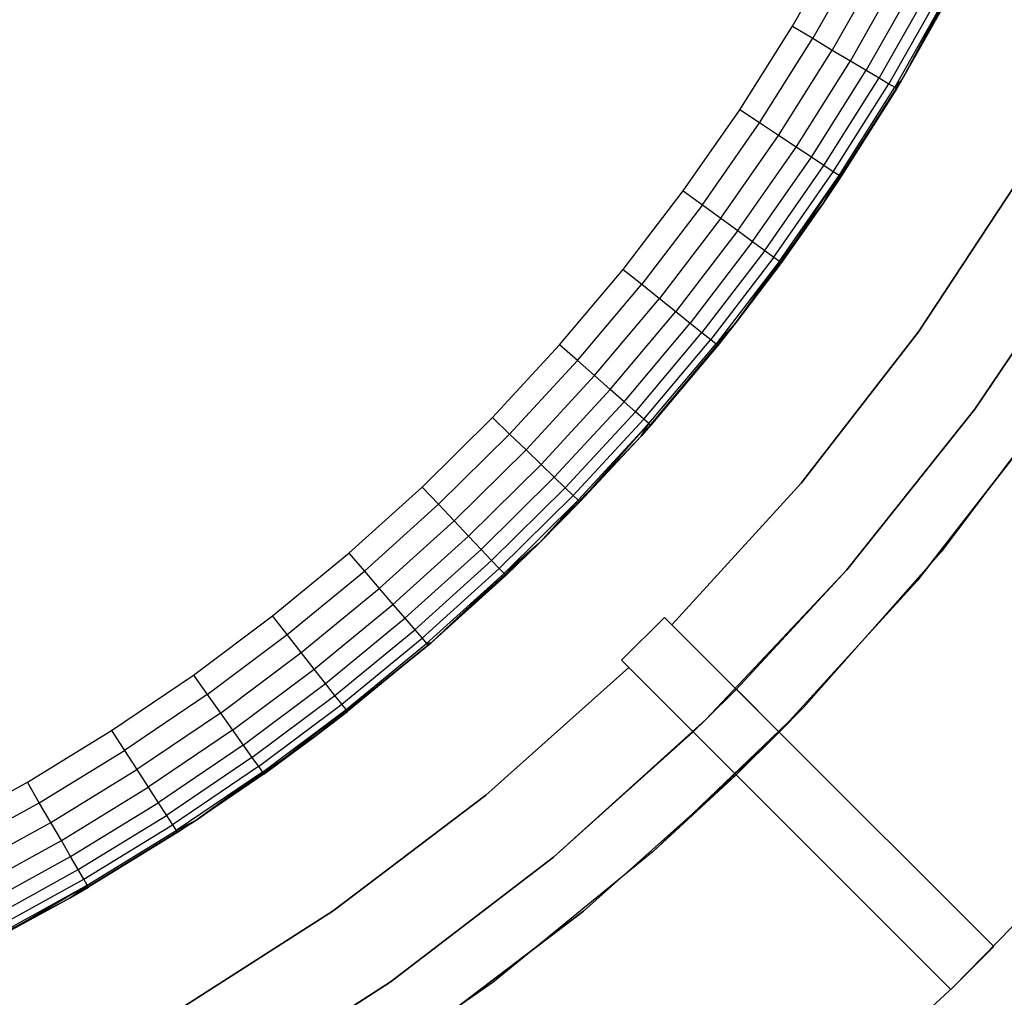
# Model space of a CAD drawing. Extents: x -47 to 47, y -122 to 0.
# Tile 8 of 28: x 18 to 34, y -109 to -93. Entities that reach past the tile are written whole.
import ezdxf

# ---------------------------------------------------------------- set-up
doc = ezdxf.new("R2010")
doc.units = 0
doc.header["$LTSCALE"] = 25.4
doc.layers.get('0').update_dxf_attribs({"linetype": 'CONTINUOUS'})

# ---------------------------------------------------------------- blocks, each defined once
blk = doc.blocks.new('NL2500034645_STL')
at = {"color": 0}
for p, q in [((30.469, -93.218, 154), (31.272, -91.802, 154)), ((30.469, -93.218, 154), (31.272, -91.802, 154)), ((31.616, -91.987, 153.962), (30.804, -93.418, 153.962)), ((31.616, -91.987, 153.962), (30.804, -93.418, 153.962)), ((32.272, -94.1, 52), (33.44, -91.971, 52)), ((32.272, -94.1, 52), (33.44, -91.971, 52)), ((31.946, -92.164, 153.848), (31.126, -93.611, 153.848)), ((31.946, -92.164, 153.848), (31.126, -93.611, 153.848)), ((32.251, -92.328, 153.663), (31.423, -93.788, 153.663)), ((32.251, -92.328, 153.663), (31.423, -93.788, 153.663)), ((32.518, -92.471, 153.414), (31.683, -93.944, 153.414)), ((32.518, -92.471, 153.414), (31.683, -93.944, 153.414)), ((32.737, -92.589, 153.111), (31.896, -94.071, 153.111)), ((32.737, -92.589, 153.111), (31.896, -94.071, 153.111)), ((32.9, -92.676, 152.765), (32.055, -94.166, 152.765)), ((32.9, -92.676, 152.765), (32.055, -94.166, 152.765)), ((33, -92.73, 152.39), (32.153, -94.225, 152.39)), ((33, -92.73, 152.39), (32.153, -94.225, 152.39)), ((33, -92.73, 152.39), (32.272, -94.1, 152)), ((33, -92.73, 152.39), (32.272, -94.1, 152)), ((32.272, -94.1, 52), (33.034, -92.748, 152)), ((33.034, -92.748, 152), (32.272, -94.1, 152)), ((32.272, -94.1, 52), (33.034, -92.748, 152)), ((33.034, -92.748, 152), (32.272, -94.1, 152)), ((29.602, -94.596, 154), (30.469, -93.218, 154)), ((29.602, -94.596, 154), (30.469, -93.218, 154)), ((30.469, -93.218, 154), (30.804, -93.418, 153.962)), ((30.469, -93.218, 154), (30.804, -93.418, 153.962)), ((29.927, -94.811, 153.962), (30.804, -93.418, 153.962)), ((29.927, -94.811, 153.962), (30.804, -93.418, 153.962)), ((30.804, -93.418, 153.962), (31.126, -93.611, 153.848)), ((30.804, -93.418, 153.962), (31.126, -93.611, 153.848)), ((30.24, -95.018, 153.848), (31.126, -93.611, 153.848)), ((30.24, -95.018, 153.848), (31.126, -93.611, 153.848)), ((31.126, -93.611, 153.848), (31.423, -93.788, 153.663)), ((31.126, -93.611, 153.848), (31.423, -93.788, 153.663)), ((30.528, -95.209, 153.663), (31.423, -93.788, 153.663)), ((30.528, -95.209, 153.663), (31.423, -93.788, 153.663)), ((31.423, -93.788, 153.663), (31.683, -93.944, 153.414)), ((31.423, -93.788, 153.663), (31.683, -93.944, 153.414)), ((30.781, -95.376, 153.414), (31.683, -93.944, 153.414)), ((30.781, -95.376, 153.414), (31.683, -93.944, 153.414)), ((31.683, -93.944, 153.414), (31.896, -94.071, 153.111)), ((31.683, -93.944, 153.414), (31.896, -94.071, 153.111)), ((30.968, -96.148, 52), (32.272, -94.1, 152)), ((30.968, -96.148, 52), (32.272, -94.1, 152)), ((30.968, -96.148, 52), (32.272, -94.1, 52)), ((30.968, -96.148, 52), (32.272, -94.1, 52)), ((30.988, -95.514, 153.111), (31.896, -94.071, 153.111)), ((30.988, -95.514, 153.111), (31.896, -94.071, 153.111)), ((31.142, -95.616, 152.765), (32.055, -94.166, 152.765)), ((31.142, -95.616, 152.765), (32.055, -94.166, 152.765)), ((31.237, -95.678, 152.39), (32.153, -94.225, 152.39)), ((31.237, -95.678, 152.39), (32.153, -94.225, 152.39)), ((31.896, -94.071, 153.111), (32.055, -94.166, 152.765)), ((31.896, -94.071, 153.111), (32.055, -94.166, 152.765)), ((32.055, -94.166, 152.765), (32.153, -94.225, 152.39)), ((32.055, -94.166, 152.765), (32.153, -94.225, 152.39)), ((32.272, -94.1, 152), (32.153, -94.225, 152.39)), ((32.272, -94.1, 152), (32.153, -94.225, 152.39)), ((32.153, -94.225, 152.39), (32.186, -94.244, 152)), ((32.153, -94.225, 152.39), (32.186, -94.244, 152)), ((32.272, -94.1, 152), (32.186, -94.244, 152)), ((32.272, -94.1, 152), (32.186, -94.244, 152)), ((32.272, -94.1, 52), (32.272, -94.1, 152)), ((32.272, -94.1, 52), (32.272, -94.1, 152)), ((30.968, -96.148, 52), (32.186, -94.244, 152)), ((30.968, -96.148, 52), (32.186, -94.244, 152)), ((32.186, -94.244, 152), (31.269, -95.7, 152)), ((32.186, -94.244, 152), (31.269, -95.7, 152)), ((28.672, -95.932, 154), (29.602, -94.596, 154)), ((28.672, -95.932, 154), (29.602, -94.596, 154)), ((29.927, -94.811, 153.962), (29.602, -94.596, 154)), ((29.927, -94.811, 153.962), (29.602, -94.596, 154)), ((28.987, -96.162, 153.962), (29.927, -94.811, 153.962)), ((28.987, -96.162, 153.962), (29.927, -94.811, 153.962)), ((30.24, -95.018, 153.848), (29.927, -94.811, 153.962)), ((30.24, -95.018, 153.848), (29.927, -94.811, 153.962)), ((29.29, -96.383, 153.848), (30.24, -95.018, 153.848)), ((29.29, -96.383, 153.848), (30.24, -95.018, 153.848)), ((30.528, -95.209, 153.663), (30.24, -95.018, 153.848)), ((30.528, -95.209, 153.663), (30.24, -95.018, 153.848)), ((29.57, -96.587, 153.663), (30.528, -95.209, 153.663)), ((29.57, -96.587, 153.663), (30.528, -95.209, 153.663)), ((30.781, -95.376, 153.414), (30.528, -95.209, 153.663)), ((30.781, -95.376, 153.414), (30.528, -95.209, 153.663)), ((29.814, -96.766, 153.414), (30.781, -95.376, 153.414)), ((29.814, -96.766, 153.414), (30.781, -95.376, 153.414)), ((30.015, -96.913, 153.111), (30.988, -95.514, 153.111)), ((30.015, -96.913, 153.111), (30.988, -95.514, 153.111)), ((30.988, -95.514, 153.111), (30.781, -95.376, 153.414)), ((30.988, -95.514, 153.111), (30.781, -95.376, 153.414)), ((31.142, -95.616, 152.765), (30.988, -95.514, 153.111)), ((31.142, -95.616, 152.765), (30.988, -95.514, 153.111)), ((30.165, -97.022, 152.765), (31.142, -95.616, 152.765)), ((30.165, -97.022, 152.765), (31.142, -95.616, 152.765)), ((30.256, -97.089, 152.39), (31.237, -95.678, 152.39)), ((30.256, -97.089, 152.39), (31.237, -95.678, 152.39)), ((30.288, -97.111, 152), (31.237, -95.678, 152.39)), ((30.288, -97.111, 152), (31.237, -95.678, 152.39)), ((30.968, -96.148, 152), (31.237, -95.678, 152.39)), ((30.968, -96.148, 152), (31.237, -95.678, 152.39)), ((31.237, -95.678, 152.39), (31.142, -95.616, 152.765)), ((31.237, -95.678, 152.39), (31.142, -95.616, 152.765)), ((31.237, -95.678, 152.39), (31.269, -95.7, 152)), ((31.237, -95.678, 152.39), (31.269, -95.7, 152)), ((34.278, -95.616, 65), (32.546, -98.254, 65)), ((32.546, -98.254, 55), (34.278, -95.616, 55)), ((34.278, -95.616, 65), (32.546, -98.254, 65)), ((32.546, -98.254, 55), (34.278, -95.616, 55)), ((32.546, -98.254, -50), (34.278, -95.616, -50)), ((32.546, -98.254, 54), (34.278, -95.616, 54)), ((32.546, -98.254, -50), (34.278, -95.616, -50)), ((32.546, -98.254, 54), (34.278, -95.616, 54)), ((31.269, -95.7, 152), (30.968, -96.148, 52)), ((31.269, -95.7, 152), (30.968, -96.148, 52)), ((31.269, -95.7, 152), (30.968, -96.148, 152)), ((31.269, -95.7, 152), (30.968, -96.148, 152)), ((27.682, -97.225, 154), (28.672, -95.932, 154)), ((27.682, -97.225, 154), (28.672, -95.932, 154)), ((28.672, -95.932, 154), (28.987, -96.162, 153.962)), ((28.672, -95.932, 154), (28.987, -96.162, 153.962)), ((28.987, -96.162, 153.962), (27.987, -97.469, 153.962)), ((28.987, -96.162, 153.962), (27.987, -97.469, 153.962)), ((28.987, -96.162, 153.962), (29.29, -96.383, 153.848)), ((28.987, -96.162, 153.962), (29.29, -96.383, 153.848)), ((29.534, -98.109, 52), (30.968, -96.148, 52)), ((29.534, -98.109, 52), (30.968, -96.148, 52)), ((30.968, -96.148, 52), (30.288, -97.111, 152)), ((30.968, -96.148, 152), (30.288, -97.111, 152)), ((30.968, -96.148, 52), (30.288, -97.111, 152)), ((30.968, -96.148, 152), (30.288, -97.111, 152)), ((30.968, -96.148, 152), (30.968, -96.148, 52)), ((30.968, -96.148, 152), (30.968, -96.148, 52)), ((29.29, -96.383, 153.848), (28.279, -97.704, 153.848)), ((29.29, -96.383, 153.848), (28.279, -97.704, 153.848)), ((29.29, -96.383, 153.848), (29.57, -96.587, 153.663)), ((29.29, -96.383, 153.848), (29.57, -96.587, 153.663)), ((29.57, -96.587, 153.663), (28.549, -97.92, 153.663)), ((29.57, -96.587, 153.663), (28.549, -97.92, 153.663)), ((29.57, -96.587, 153.663), (29.814, -96.766, 153.414)), ((29.57, -96.587, 153.663), (29.814, -96.766, 153.414)), ((29.814, -96.766, 153.414), (28.785, -98.11, 153.414)), ((29.814, -96.766, 153.414), (28.785, -98.11, 153.414)), ((29.814, -96.766, 153.414), (30.015, -96.913, 153.111)), ((29.814, -96.766, 153.414), (30.015, -96.913, 153.111)), ((33.474, -99.53, 145), (35.362, -96.72, 145)), ((35.362, -96.72, 155), (33.474, -99.53, 155)), ((35.362, -96.72, 155), (33.474, -99.53, 155)), ((33.474, -99.53, 145), (35.362, -96.72, 145)), ((30.015, -96.913, 153.111), (28.979, -98.266, 153.111)), ((30.015, -96.913, 153.111), (28.979, -98.266, 153.111)), ((30.015, -96.913, 153.111), (30.165, -97.022, 152.765)), ((30.015, -96.913, 153.111), (30.165, -97.022, 152.765)), ((30.165, -97.022, 152.765), (29.123, -98.381, 152.765)), ((30.165, -97.022, 152.765), (29.123, -98.381, 152.765)), ((30.256, -97.089, 152.39), (29.212, -98.453, 152.39)), ((30.256, -97.089, 152.39), (29.212, -98.453, 152.39)), ((30.256, -97.089, 152.39), (29.534, -98.109, 152)), ((30.256, -97.089, 152.39), (29.534, -98.109, 152)), ((30.288, -97.111, 152), (29.534, -98.109, 52)), ((30.288, -97.111, 152), (29.534, -98.109, 52)), ((30.288, -97.111, 152), (29.534, -98.109, 152)), ((30.288, -97.111, 152), (29.534, -98.109, 152)), ((30.165, -97.022, 152.765), (30.256, -97.089, 152.39)), ((30.165, -97.022, 152.765), (30.256, -97.089, 152.39)), ((30.288, -97.111, 152), (30.256, -97.089, 152.39)), ((30.288, -97.111, 152), (30.256, -97.089, 152.39)), ((26.634, -98.47, 154), (27.682, -97.225, 154)), ((26.634, -98.47, 154), (27.682, -97.225, 154)), ((27.682, -97.225, 154), (27.987, -97.469, 153.962)), ((27.682, -97.225, 154), (27.987, -97.469, 153.962)), ((26.927, -98.728, 153.962), (27.987, -97.469, 153.962)), ((26.927, -98.728, 153.962), (27.987, -97.469, 153.962)), ((27.987, -97.469, 153.962), (28.279, -97.704, 153.848)), ((27.987, -97.469, 153.962), (28.279, -97.704, 153.848)), ((27.209, -98.976, 153.848), (28.279, -97.704, 153.848)), ((27.209, -98.976, 153.848), (28.279, -97.704, 153.848)), ((28.279, -97.704, 153.848), (28.549, -97.92, 153.663)), ((28.279, -97.704, 153.848), (28.549, -97.92, 153.663)), ((27.468, -99.205, 153.663), (28.549, -97.92, 153.663)), ((27.468, -99.205, 153.663), (28.549, -97.92, 153.663)), ((28.549, -97.92, 153.663), (28.785, -98.11, 153.414)), ((28.549, -97.92, 153.663), (28.785, -98.11, 153.414)), ((27.695, -99.405, 153.414), (28.785, -98.11, 153.414)), ((27.695, -99.405, 153.414), (28.785, -98.11, 153.414)), ((29.534, -98.109, 152), (27.976, -99.972, 52)), ((27.976, -99.972, 52), (29.534, -98.109, 52)), ((29.534, -98.109, 152), (27.976, -99.972, 52)), ((27.976, -99.972, 52), (29.534, -98.109, 52)), ((28.785, -98.11, 153.414), (28.979, -98.266, 153.111)), ((28.785, -98.11, 153.414), (28.979, -98.266, 153.111)), ((29.534, -98.109, 152), (29.212, -98.453, 152.39)), ((29.534, -98.109, 152), (29.212, -98.453, 152.39)), ((29.534, -98.109, 152), (29.242, -98.477, 152)), ((29.534, -98.109, 152), (29.242, -98.477, 152)), ((29.534, -98.109, 152), (29.534, -98.109, 52)), ((29.534, -98.109, 152), (29.534, -98.109, 52)), ((27.882, -99.57, 153.111), (28.979, -98.266, 153.111)), ((27.882, -99.57, 153.111), (28.979, -98.266, 153.111)), ((28.979, -98.266, 153.111), (29.123, -98.381, 152.765)), ((28.979, -98.266, 153.111), (29.123, -98.381, 152.765)), ((32.546, -98.254, 65), (30.611, -100.748, 65)), ((30.611, -100.748, 55), (32.546, -98.254, 55)), ((32.546, -98.254, 65), (30.611, -100.748, 65)), ((30.611, -100.748, 55), (32.546, -98.254, 55)), ((30.611, -100.748, -50), (32.546, -98.254, -50)), ((30.611, -100.748, 54), (32.546, -98.254, 54)), ((30.611, -100.748, -50), (32.546, -98.254, -50)), ((30.611, -100.748, 54), (32.546, -98.254, 54)), ((32.546, -98.254, 65), (32.546, -98.254, 55)), ((32.546, -98.254, 65), (32.546, -98.254, 55)), ((32.546, -98.254, 54), (32.546, -98.254, -50)), ((32.546, -98.254, 54), (32.546, -98.254, -50)), ((28.021, -99.692, 152.765), (29.123, -98.381, 152.765)), ((28.021, -99.692, 152.765), (29.123, -98.381, 152.765)), ((29.123, -98.381, 152.765), (29.212, -98.453, 152.39)), ((29.123, -98.381, 152.765), (29.212, -98.453, 152.39)), ((25.53, -99.667, 154), (26.634, -98.47, 154)), ((25.53, -99.667, 154), (26.634, -98.47, 154)), ((26.927, -98.728, 153.962), (26.634, -98.47, 154)), ((26.927, -98.728, 153.962), (26.634, -98.47, 154)), ((29.242, -98.477, 152), (27.976, -99.972, 52)), ((29.242, -98.477, 152), (27.976, -99.972, 52)), ((28.106, -99.767, 152.39), (29.212, -98.453, 152.39)), ((28.106, -99.767, 152.39), (29.212, -98.453, 152.39)), ((29.242, -98.477, 152), (28.135, -99.793, 152)), ((29.242, -98.477, 152), (28.135, -99.793, 152)), ((29.212, -98.453, 152.39), (29.242, -98.477, 152)), ((29.212, -98.453, 152.39), (29.242, -98.477, 152)), ((25.811, -99.938, 153.962), (26.927, -98.728, 153.962)), ((25.811, -99.938, 153.962), (26.927, -98.728, 153.962)), ((27.209, -98.976, 153.848), (26.927, -98.728, 153.962)), ((27.209, -98.976, 153.848), (26.927, -98.728, 153.962)), ((26.081, -100.199, 153.848), (27.209, -98.976, 153.848)), ((26.081, -100.199, 153.848), (27.209, -98.976, 153.848)), ((27.468, -99.205, 153.663), (27.209, -98.976, 153.848)), ((27.468, -99.205, 153.663), (27.209, -98.976, 153.848)), ((26.329, -100.439, 153.663), (27.468, -99.205, 153.663)), ((26.329, -100.439, 153.663), (27.468, -99.205, 153.663)), ((27.695, -99.405, 153.414), (27.468, -99.205, 153.663)), ((27.695, -99.405, 153.414), (27.468, -99.205, 153.663)), ((34.977, -99.143, -55), (32.921, -101.879, -55)), ((34.977, -99.143, -55), (32.921, -101.879, -55)), ((34.977, -99.143, 54), (32.921, -101.879, 54)), ((34.977, -99.143, 54), (32.921, -101.879, 54)), ((26.547, -100.65, 153.414), (27.695, -99.405, 153.414)), ((26.547, -100.65, 153.414), (27.695, -99.405, 153.414)), ((27.882, -99.57, 153.111), (27.695, -99.405, 153.414)), ((27.882, -99.57, 153.111), (27.695, -99.405, 153.414)), ((26.726, -100.822, 153.111), (27.882, -99.57, 153.111)), ((26.726, -100.822, 153.111), (27.882, -99.57, 153.111)), ((28.021, -99.692, 152.765), (27.882, -99.57, 153.111)), ((28.021, -99.692, 152.765), (27.882, -99.57, 153.111)), ((31.364, -102.177, 145), (33.474, -99.53, 145)), ((33.474, -99.53, 155), (31.364, -102.177, 155)), ((33.474, -99.53, 155), (31.364, -102.177, 155)), ((31.364, -102.177, 145), (33.474, -99.53, 145)), ((33.474, -99.53, 155), (33.474, -99.53, 145)), ((33.474, -99.53, 155), (33.474, -99.53, 145)), ((24.373, -100.811, 154), (25.53, -99.667, 154)), ((24.373, -100.811, 154), (25.53, -99.667, 154)), ((25.53, -99.667, 154), (25.811, -99.938, 153.962)), ((25.53, -99.667, 154), (25.811, -99.938, 153.962)), ((26.859, -100.951, 152.765), (28.021, -99.692, 152.765)), ((26.859, -100.951, 152.765), (28.021, -99.692, 152.765)), ((28.106, -99.767, 152.39), (28.021, -99.692, 152.765)), ((28.106, -99.767, 152.39), (28.021, -99.692, 152.765)), ((32.526, -102.355, 145), (34.594, -99.688, 145)), ((34.594, -99.688, 155), (32.526, -102.355, 155)), ((32.526, -102.355, 145), (34.594, -99.688, 145)), ((32.526, -102.355, 65), (34.594, -99.688, 65)), ((34.594, -99.688, 155), (32.526, -102.355, 155)), ((32.526, -102.355, 55), (34.594, -99.688, 55)), ((32.526, -102.355, 65), (34.594, -99.688, 65)), ((32.526, -102.355, 55), (34.594, -99.688, 55)), ((26.941, -101.03, 152.39), (28.106, -99.767, 152.39)), ((26.941, -101.03, 152.39), (28.106, -99.767, 152.39)), ((26.969, -101.057, 152), (28.106, -99.767, 152.39)), ((26.969, -101.057, 152), (28.106, -99.767, 152.39)), ((27.976, -99.972, 152), (28.106, -99.767, 152.39)), ((27.976, -99.972, 152), (28.106, -99.767, 152.39)), ((28.135, -99.793, 152), (27.976, -99.972, 152)), ((27.976, -99.972, 52), (28.135, -99.793, 152)), ((27.976, -99.972, 52), (28.135, -99.793, 152)), ((28.135, -99.793, 152), (27.976, -99.972, 152)), ((28.106, -99.767, 152.39), (28.135, -99.793, 152)), ((28.106, -99.767, 152.39), (28.135, -99.793, 152)), ((25.811, -99.938, 153.962), (24.64, -101.095, 153.962)), ((25.811, -99.938, 153.962), (24.64, -101.095, 153.962)), ((25.811, -99.938, 153.962), (26.081, -100.199, 153.848)), ((25.811, -99.938, 153.962), (26.081, -100.199, 153.848)), ((26.301, -101.73, 52), (27.976, -99.972, 52)), ((26.301, -101.73, 52), (27.976, -99.972, 52)), ((27.976, -99.972, 152), (26.969, -101.057, 152)), ((26.969, -101.057, 152), (27.976, -99.972, 52)), ((26.969, -101.057, 152), (27.976, -99.972, 52)), ((27.976, -99.972, 152), (26.969, -101.057, 152)), ((27.976, -99.972, 152), (27.976, -99.972, 52)), ((27.976, -99.972, 152), (27.976, -99.972, 52)), ((26.081, -100.199, 153.848), (24.898, -101.368, 153.848)), ((26.081, -100.199, 153.848), (24.898, -101.368, 153.848)), ((26.081, -100.199, 153.848), (26.329, -100.439, 153.663)), ((26.081, -100.199, 153.848), (26.329, -100.439, 153.663)), ((26.329, -100.439, 153.663), (25.135, -101.619, 153.663)), ((26.329, -100.439, 153.663), (25.135, -101.619, 153.663)), ((26.329, -100.439, 153.663), (26.547, -100.65, 153.414)), ((26.329, -100.439, 153.663), (26.547, -100.65, 153.414)), ((26.547, -100.65, 153.414), (25.343, -101.84, 153.414)), ((26.547, -100.65, 153.414), (25.343, -101.84, 153.414)), ((26.547, -100.65, 153.414), (26.726, -100.822, 153.111)), ((26.547, -100.65, 153.414), (26.726, -100.822, 153.111)), ((23.164, -101.902, 154), (24.373, -100.811, 154)), ((23.164, -101.902, 154), (24.373, -100.811, 154)), ((24.373, -100.811, 154), (24.64, -101.095, 153.962)), ((24.373, -100.811, 154), (24.64, -101.095, 153.962)), ((26.726, -100.822, 153.111), (25.514, -102.021, 153.111)), ((26.726, -100.822, 153.111), (25.514, -102.021, 153.111)), ((26.726, -100.822, 153.111), (26.859, -100.951, 152.765)), ((26.726, -100.822, 153.111), (26.859, -100.951, 152.765)), ((30.611, -100.748, 65), (28.485, -103.082, 65)), ((28.485, -103.082, 55), (30.611, -100.748, 55)), ((30.611, -100.748, 65), (28.485, -103.082, 65)), ((28.485, -103.082, 55), (30.611, -100.748, 55)), ((28.485, -103.082, -50), (30.611, -100.748, -50)), ((28.485, -103.082, 54), (30.611, -100.748, 54)), ((28.485, -103.082, -50), (30.611, -100.748, -50)), ((28.485, -103.082, 54), (30.611, -100.748, 54)), ((30.611, -100.748, 65), (30.611, -100.748, 55)), ((30.611, -100.748, 65), (30.611, -100.748, 55)), ((30.611, -100.748, 54), (30.611, -100.748, -50)), ((30.611, -100.748, 54), (30.611, -100.748, -50)), ((26.859, -100.951, 152.765), (25.641, -102.155, 152.765)), ((26.859, -100.951, 152.765), (25.641, -102.155, 152.765)), ((26.941, -101.03, 152.39), (25.719, -102.238, 152.39)), ((26.941, -101.03, 152.39), (25.719, -102.238, 152.39)), ((26.941, -101.03, 152.39), (26.301, -101.73, 152)), ((26.941, -101.03, 152.39), (26.301, -101.73, 152)), ((26.859, -100.951, 152.765), (26.941, -101.03, 152.39)), ((26.859, -100.951, 152.765), (26.941, -101.03, 152.39)), ((26.969, -101.057, 152), (26.941, -101.03, 152.39)), ((26.969, -101.057, 152), (26.941, -101.03, 152.39)), ((24.64, -101.095, 153.962), (23.418, -102.197, 153.962)), ((24.64, -101.095, 153.962), (23.418, -102.197, 153.962)), ((24.64, -101.095, 153.962), (24.898, -101.368, 153.848)), ((24.64, -101.095, 153.962), (24.898, -101.368, 153.848)), ((26.969, -101.057, 152), (26.301, -101.73, 52)), ((26.969, -101.057, 152), (26.301, -101.73, 52)), ((26.969, -101.057, 152), (26.301, -101.73, 152)), ((26.969, -101.057, 152), (26.301, -101.73, 152)), ((24.898, -101.368, 153.848), (23.663, -102.482, 153.848)), ((24.898, -101.368, 153.848), (23.663, -102.482, 153.848)), ((24.898, -101.368, 153.848), (25.135, -101.619, 153.663)), ((24.898, -101.368, 153.848), (25.135, -101.619, 153.663)), ((25.135, -101.619, 153.663), (23.889, -102.744, 153.663)), ((25.135, -101.619, 153.663), (23.889, -102.744, 153.663)), ((25.135, -101.619, 153.663), (25.343, -101.84, 153.414)), ((25.135, -101.619, 153.663), (25.343, -101.84, 153.414)), ((25.343, -101.84, 153.414), (24.086, -102.973, 153.414)), ((25.343, -101.84, 153.414), (24.086, -102.973, 153.414)), ((24.516, -103.377, 52), (26.301, -101.73, 52)), ((24.516, -103.377, 52), (26.301, -101.73, 52)), ((25.343, -101.84, 153.414), (25.514, -102.021, 153.111)), ((25.343, -101.84, 153.414), (25.514, -102.021, 153.111)), ((26.301, -101.73, 152), (25.719, -102.238, 152.39)), ((26.301, -101.73, 152), (25.719, -102.238, 152.39)), ((26.301, -101.73, 52), (25.746, -102.266, 152)), ((26.301, -101.73, 152), (25.746, -102.266, 152)), ((26.301, -101.73, 52), (25.746, -102.266, 152)), ((26.301, -101.73, 152), (25.746, -102.266, 152)), ((26.301, -101.73, 152), (26.301, -101.73, 52)), ((26.301, -101.73, 152), (26.301, -101.73, 52)), ((21.906, -102.935, 154), (23.164, -101.902, 154)), ((21.906, -102.935, 154), (23.164, -101.902, 154)), ((23.164, -101.902, 154), (23.418, -102.197, 153.962)), ((23.164, -101.902, 154), (23.418, -102.197, 153.962)), ((32.921, -101.879, -55), (30.651, -104.441, -55)), ((32.921, -101.879, -55), (30.651, -104.441, -55)), ((32.921, -101.879, 54), (30.651, -104.441, 54)), ((32.921, -101.879, 54), (30.651, -104.441, 54)), ((32.921, -101.879, -55), (32.921, -101.879, 54)), ((32.921, -101.879, -55), (32.921, -101.879, 54)), ((25.514, -102.021, 153.111), (24.249, -103.162, 153.111)), ((25.514, -102.021, 153.111), (24.249, -103.162, 153.111)), ((25.641, -102.155, 152.765), (24.369, -103.302, 152.765)), ((25.641, -102.155, 152.765), (24.369, -103.302, 152.765)), ((25.514, -102.021, 153.111), (25.641, -102.155, 152.765)), ((25.514, -102.021, 153.111), (25.641, -102.155, 152.765)), ((25.641, -102.155, 152.765), (25.719, -102.238, 152.39)), ((25.641, -102.155, 152.765), (25.719, -102.238, 152.39)), ((22.147, -103.242, 153.962), (23.418, -102.197, 153.962)), ((22.147, -103.242, 153.962), (23.418, -102.197, 153.962)), ((23.418, -102.197, 153.962), (23.663, -102.482, 153.848)), ((23.418, -102.197, 153.962), (23.663, -102.482, 153.848)), ((25.719, -102.238, 152.39), (24.443, -103.388, 152.39)), ((25.719, -102.238, 152.39), (24.443, -103.388, 152.39)), ((25.719, -102.238, 152.39), (24.516, -103.377, 152)), ((25.719, -102.238, 152.39), (24.516, -103.377, 152)), ((25.746, -102.266, 152), (24.516, -103.377, 52)), ((25.746, -102.266, 152), (24.516, -103.377, 52)), ((25.746, -102.266, 152), (24.516, -103.377, 152)), ((25.746, -102.266, 152), (24.516, -103.377, 152)), ((25.746, -102.266, 152), (25.719, -102.238, 152.39)), ((25.746, -102.266, 152), (25.719, -102.238, 152.39)), ((31.364, -102.177, 155), (29.044, -104.643, 155)), ((29.044, -104.643, 155), (31.364, -102.177, 145)), ((29.044, -104.643, 155), (31.364, -102.177, 145)), ((31.364, -102.177, 155), (29.044, -104.643, 155)), ((29.546, -104.143, 145), (31.364, -102.177, 145)), ((29.546, -104.143, 145), (31.364, -102.177, 145)), ((31.364, -102.177, 155), (31.364, -102.177, 145)), ((31.364, -102.177, 155), (31.364, -102.177, 145)), ((22.378, -103.538, 153.848), (23.663, -102.482, 153.848)), ((22.378, -103.538, 153.848), (23.663, -102.482, 153.848)), ((23.663, -102.482, 153.848), (23.889, -102.744, 153.663)), ((23.663, -102.482, 153.848), (23.889, -102.744, 153.663)), ((30.253, -104.85, 145), (32.526, -102.355, 145)), ((32.526, -102.355, 155), (30.253, -104.85, 155)), ((30.253, -104.85, 145), (32.526, -102.355, 145)), ((30.253, -104.85, 65), (32.526, -102.355, 65)), ((32.526, -102.355, 155), (30.253, -104.85, 155)), ((30.253, -104.85, 55), (32.526, -102.355, 55)), ((30.253, -104.85, 65), (32.526, -102.355, 65)), ((30.253, -104.85, 55), (32.526, -102.355, 55)), ((32.526, -102.355, 145), (32.526, -102.355, 155)), ((32.526, -102.355, 145), (32.526, -102.355, 155)), ((32.526, -102.355, 55), (32.526, -102.355, 65)), ((32.526, -102.355, 55), (32.526, -102.355, 65)), ((22.591, -103.81, 153.663), (23.889, -102.744, 153.663)), ((22.591, -103.81, 153.663), (23.889, -102.744, 153.663)), ((23.889, -102.744, 153.663), (24.086, -102.973, 153.414)), ((23.889, -102.744, 153.663), (24.086, -102.973, 153.414)), ((20.602, -103.91, 154), (21.906, -102.935, 154)), ((20.602, -103.91, 154), (21.906, -102.935, 154)), ((22.147, -103.242, 153.962), (21.906, -102.935, 154)), ((22.147, -103.242, 153.962), (21.906, -102.935, 154)), ((22.779, -104.048, 153.414), (24.086, -102.973, 153.414)), ((22.779, -104.048, 153.414), (24.086, -102.973, 153.414)), ((24.086, -102.973, 153.414), (24.249, -103.162, 153.111)), ((24.086, -102.973, 153.414), (24.249, -103.162, 153.111)), ((27.655, -103.666, 65), (28.362, -102.959, 65)), ((28.362, -102.959, -50), (27.655, -103.666, -50)), ((27.655, -103.666, 65), (28.362, -102.959, 65)), ((28.362, -102.959, -50), (27.655, -103.666, -50)), ((28.485, -103.082, -50), (28.362, -102.959, -50)), ((28.362, -102.959, -50), (28.362, -102.959, 65)), ((28.362, -102.959, 65), (28.485, -103.082, 65)), ((28.362, -102.959, -50), (28.362, -102.959, 65)), ((28.362, -102.959, 65), (28.485, -103.082, 65)), ((28.485, -103.082, -50), (28.362, -102.959, -50)), ((28.485, -103.082, 54), (28.485, -103.082, -50)), ((28.485, -103.082, 65), (28.485, -103.082, 55)), ((28.485, -103.082, 55), (30.253, -104.85, 55)), ((30.253, -104.85, 54), (28.485, -103.082, 54)), ((28.485, -103.082, 55), (30.253, -104.85, 55)), ((28.485, -103.082, 65), (28.485, -103.082, 55)), ((28.485, -103.082, 54), (28.485, -103.082, -50)), ((30.253, -104.85, 54), (28.485, -103.082, 54)), ((20.829, -104.228, 153.962), (22.147, -103.242, 153.962)), ((20.829, -104.228, 153.962), (22.147, -103.242, 153.962)), ((22.378, -103.538, 153.848), (22.147, -103.242, 153.962)), ((22.378, -103.538, 153.848), (22.147, -103.242, 153.962)), ((22.932, -104.244, 153.111), (24.249, -103.162, 153.111)), ((22.932, -104.244, 153.111), (24.249, -103.162, 153.111)), ((23.046, -104.389, 152.765), (24.369, -103.302, 152.765)), ((23.046, -104.389, 152.765), (24.369, -103.302, 152.765)), ((24.249, -103.162, 153.111), (24.369, -103.302, 152.765)), ((24.249, -103.162, 153.111), (24.369, -103.302, 152.765)), ((24.369, -103.302, 152.765), (24.443, -103.388, 152.39)), ((24.369, -103.302, 152.765), (24.443, -103.388, 152.39)), ((24.516, -103.377, 152), (22.627, -104.904, 52)), ((22.627, -104.904, 52), (24.516, -103.377, 52)), ((24.516, -103.377, 152), (22.627, -104.904, 52)), ((22.627, -104.904, 52), (24.516, -103.377, 52)), ((24.469, -103.417, 152), (22.627, -104.904, 52)), ((24.469, -103.417, 152), (22.627, -104.904, 52)), ((23.116, -104.479, 152.39), (24.443, -103.388, 152.39)), ((23.116, -104.479, 152.39), (24.443, -103.388, 152.39)), ((24.469, -103.417, 152), (23.14, -104.509, 152)), ((24.469, -103.417, 152), (23.14, -104.509, 152)), ((24.516, -103.377, 152), (24.443, -103.388, 152.39)), ((24.516, -103.377, 152), (24.443, -103.388, 152.39)), ((24.443, -103.388, 152.39), (24.469, -103.417, 152)), ((24.443, -103.388, 152.39), (24.469, -103.417, 152)), ((24.516, -103.377, 152), (24.469, -103.417, 152)), ((24.516, -103.377, 152), (24.469, -103.417, 152)), ((24.516, -103.377, 152), (24.516, -103.377, 52)), ((24.516, -103.377, 152), (24.516, -103.377, 52)), ((21.046, -104.534, 153.848), (22.378, -103.538, 153.848)), ((21.046, -104.534, 153.848), (22.378, -103.538, 153.848)), ((22.591, -103.81, 153.663), (22.378, -103.538, 153.848)), ((22.591, -103.81, 153.663), (22.378, -103.538, 153.848)), ((27.774, -103.785, 65), (25.418, -105.886, 65)), ((25.418, -105.886, 55), (27.774, -103.785, 55)), ((27.774, -103.785, 65), (25.418, -105.886, 65)), ((25.418, -105.886, 55), (27.774, -103.785, 55)), ((25.418, -105.886, -50), (27.774, -103.785, -50)), ((25.418, -105.886, 54), (27.774, -103.785, 54)), ((25.418, -105.886, -50), (27.774, -103.785, -50)), ((25.418, -105.886, 54), (27.774, -103.785, 54)), ((27.774, -103.785, 65), (27.655, -103.666, 65)), ((27.655, -103.666, 65), (27.655, -103.666, -50)), ((27.655, -103.666, -50), (27.774, -103.785, -50)), ((27.655, -103.666, 65), (27.655, -103.666, -50)), ((27.774, -103.785, 65), (27.655, -103.666, 65)), ((27.655, -103.666, -50), (27.774, -103.785, -50)), ((29.542, -105.553, 55), (27.774, -103.785, 55)), ((27.774, -103.785, 55), (27.774, -103.785, 65)), ((27.774, -103.785, -50), (27.774, -103.785, 54)), ((27.774, -103.785, 54), (29.542, -105.553, 54)), ((29.542, -105.553, 55), (27.774, -103.785, 55)), ((27.774, -103.785, 55), (27.774, -103.785, 65)), ((27.774, -103.785, -50), (27.774, -103.785, 54)), ((27.774, -103.785, 54), (29.542, -105.553, 54)), ((19.255, -104.824, 154), (20.602, -103.91, 154)), ((19.255, -104.824, 154), (20.602, -103.91, 154)), ((20.602, -103.91, 154), (20.829, -104.228, 153.962)), ((20.602, -103.91, 154), (20.829, -104.228, 153.962)), ((21.247, -104.815, 153.663), (22.591, -103.81, 153.663)), ((21.247, -104.815, 153.663), (22.591, -103.81, 153.663)), ((22.779, -104.048, 153.414), (22.591, -103.81, 153.663)), ((22.779, -104.048, 153.414), (22.591, -103.81, 153.663)), ((21.423, -105.062, 153.414), (22.779, -104.048, 153.414)), ((21.423, -105.062, 153.414), (22.779, -104.048, 153.414)), ((22.932, -104.244, 153.111), (22.779, -104.048, 153.414)), ((22.932, -104.244, 153.111), (22.779, -104.048, 153.414)), ((20.829, -104.228, 153.962), (19.467, -105.152, 153.962)), ((20.829, -104.228, 153.962), (19.467, -105.152, 153.962)), ((20.829, -104.228, 153.962), (21.046, -104.534, 153.848)), ((20.829, -104.228, 153.962), (21.046, -104.534, 153.848)), ((21.567, -105.265, 153.111), (22.932, -104.244, 153.111)), ((21.567, -105.265, 153.111), (22.932, -104.244, 153.111)), ((23.046, -104.389, 152.765), (22.932, -104.244, 153.111)), ((23.046, -104.389, 152.765), (22.932, -104.244, 153.111)), ((29.044, -104.643, 65), (29.546, -104.143, 65)), ((29.044, -104.643, 65), (29.546, -104.143, 65)), ((29.044, -104.643, 155), (29.546, -104.143, 145)), ((29.044, -104.643, 155), (29.546, -104.143, 145)), ((30.253, -104.85, 65), (29.546, -104.143, 65)), ((29.546, -104.143, 65), (29.546, -104.143, 145)), ((29.546, -104.143, 145), (30.253, -104.85, 145)), ((29.546, -104.143, 145), (30.253, -104.85, 145)), ((30.253, -104.85, 65), (29.546, -104.143, 65)), ((29.546, -104.143, 65), (29.546, -104.143, 145)), ((21.674, -105.415, 152.765), (23.046, -104.389, 152.765)), ((21.674, -105.415, 152.765), (23.046, -104.389, 152.765)), ((23.116, -104.479, 152.39), (23.046, -104.389, 152.765)), ((23.116, -104.479, 152.39), (23.046, -104.389, 152.765)), ((30.651, -104.441, -55), (28.183, -106.812, -55)), ((30.651, -104.441, -55), (28.183, -106.812, -55)), ((30.651, -104.441, -55), (30.253, -104.85, -52)), ((30.651, -104.441, 54), (30.253, -104.85, 54)), ((30.651, -104.441, -55), (30.253, -104.85, -52)), ((30.651, -104.441, 54), (30.253, -104.85, 54)), ((30.651, -104.441, -55), (30.651, -104.441, 54)), ((30.651, -104.441, -55), (30.651, -104.441, 54)), ((21.046, -104.534, 153.848), (19.67, -105.467, 153.848)), ((21.046, -104.534, 153.848), (19.67, -105.467, 153.848)), ((21.046, -104.534, 153.848), (21.247, -104.815, 153.663)), ((21.046, -104.534, 153.848), (21.247, -104.815, 153.663)), ((21.74, -105.508, 152.39), (23.116, -104.479, 152.39)), ((21.74, -105.508, 152.39), (23.116, -104.479, 152.39)), ((21.763, -105.539, 152), (23.116, -104.479, 152.39)), ((21.763, -105.539, 152), (23.116, -104.479, 152.39)), ((22.627, -104.904, 152), (23.116, -104.479, 152.39)), ((22.627, -104.904, 152), (23.116, -104.479, 152.39)), ((23.14, -104.509, 152), (22.627, -104.904, 152)), ((22.627, -104.904, 52), (23.14, -104.509, 152)), ((22.627, -104.904, 52), (23.14, -104.509, 152)), ((23.14, -104.509, 152), (22.627, -104.904, 152)), ((23.116, -104.479, 152.39), (23.14, -104.509, 152)), ((23.116, -104.479, 152.39), (23.14, -104.509, 152)), ((29.044, -104.643, 155), (26.531, -106.911, 155)), ((29.044, -104.643, 155), (26.531, -106.911, 155)), ((28.835, -104.846, 65), (29.044, -104.643, 65)), ((29.044, -104.643, 155), (28.835, -104.846, 145)), ((28.835, -104.846, 65), (29.044, -104.643, 65)), ((29.044, -104.643, 155), (28.835, -104.846, 145)), ((29.044, -104.643, 155), (29.044, -104.643, 65)), ((29.044, -104.643, 155), (29.044, -104.643, 65)), ((17.867, -105.676, 154), (19.255, -104.824, 154)), ((17.867, -105.676, 154), (19.255, -104.824, 154)), ((19.255, -104.824, 154), (19.467, -105.152, 153.962)), ((19.255, -104.824, 154), (19.467, -105.152, 153.962)), ((21.247, -104.815, 153.663), (19.858, -105.758, 153.663)), ((21.247, -104.815, 153.663), (19.858, -105.758, 153.663)), ((20.644, -106.306, 52), (22.627, -104.904, 52)), ((20.644, -106.306, 52), (22.627, -104.904, 52)), ((21.247, -104.815, 153.663), (21.423, -105.062, 153.414)), ((21.247, -104.815, 153.663), (21.423, -105.062, 153.414)), ((22.627, -104.904, 152), (21.763, -105.539, 152)), ((21.763, -105.539, 152), (22.627, -104.904, 52)), ((21.763, -105.539, 152), (22.627, -104.904, 52)), ((22.627, -104.904, 152), (21.763, -105.539, 152)), ((22.627, -104.904, 152), (22.627, -104.904, 52)), ((22.627, -104.904, 152), (22.627, -104.904, 52)), ((26.531, -106.911, 145), (28.835, -104.846, 145)), ((26.531, -106.911, 155), (28.835, -104.846, 145)), ((26.531, -106.911, 145), (28.835, -104.846, 145)), ((26.531, -106.911, 155), (28.835, -104.846, 145)), ((28.183, -106.812, -55), (30.253, -104.85, -52)), ((28.183, -106.812, -55), (30.253, -104.85, -52)), ((29.542, -105.553, 145), (28.835, -104.846, 145)), ((28.835, -104.846, 145), (28.835, -104.846, 65)), ((28.835, -104.846, 65), (29.542, -105.553, 65)), ((29.542, -105.553, 145), (28.835, -104.846, 145)), ((28.835, -104.846, 65), (29.542, -105.553, 65)), ((28.835, -104.846, 145), (28.835, -104.846, 65)), ((29.542, -105.553, -52), (30.253, -104.85, -52)), ((29.542, -105.553, -52), (30.253, -104.85, -52)), ((30.253, -104.85, 55), (30.253, -104.85, 65)), ((30.253, -104.85, 145), (30.253, -104.85, 155)), ((30.253, -104.85, 155), (33.785, -108.382, 155)), ((33.785, -108.382, -52), (30.253, -104.85, -52)), ((30.253, -104.85, -52), (30.253, -104.85, 54)), ((30.253, -104.85, 145), (30.253, -104.85, 155)), ((30.253, -104.85, 155), (33.785, -108.382, 155)), ((33.785, -108.382, -52), (30.253, -104.85, -52)), ((30.253, -104.85, 55), (30.253, -104.85, 65)), ((30.253, -104.85, -52), (30.253, -104.85, 54)), ((21.423, -105.062, 153.414), (20.022, -106.013, 153.414)), ((21.423, -105.062, 153.414), (20.022, -106.013, 153.414)), ((21.423, -105.062, 153.414), (21.567, -105.265, 153.111)), ((21.423, -105.062, 153.414), (21.567, -105.265, 153.111)), ((18.064, -106.013, 153.962), (19.467, -105.152, 153.962)), ((18.064, -106.013, 153.962), (19.467, -105.152, 153.962)), ((19.467, -105.152, 153.962), (19.67, -105.467, 153.848)), ((19.467, -105.152, 153.962), (19.67, -105.467, 153.848)), ((21.567, -105.265, 153.111), (20.157, -106.222, 153.111)), ((21.567, -105.265, 153.111), (20.157, -106.222, 153.111)), ((21.674, -105.415, 152.765), (20.257, -106.377, 152.765)), ((21.674, -105.415, 152.765), (20.257, -106.377, 152.765)), ((21.567, -105.265, 153.111), (21.674, -105.415, 152.765)), ((21.567, -105.265, 153.111), (21.674, -105.415, 152.765)), ((21.674, -105.415, 152.765), (21.74, -105.508, 152.39)), ((21.674, -105.415, 152.765), (21.74, -105.508, 152.39)), ((18.253, -106.337, 153.848), (19.67, -105.467, 153.848)), ((18.253, -106.337, 153.848), (19.67, -105.467, 153.848)), ((19.67, -105.467, 153.848), (19.858, -105.758, 153.663)), ((19.67, -105.467, 153.848), (19.858, -105.758, 153.663)), ((21.74, -105.508, 152.39), (20.319, -106.472, 152.39)), ((21.74, -105.508, 152.39), (20.319, -106.472, 152.39)), ((21.74, -105.508, 152.39), (20.644, -106.306, 152)), ((21.74, -105.508, 152.39), (20.644, -106.306, 152)), ((21.763, -105.539, 152), (20.644, -106.306, 52)), ((21.763, -105.539, 152), (20.644, -106.306, 52)), ((21.763, -105.539, 152), (20.644, -106.306, 152)), ((21.763, -105.539, 152), (20.644, -106.306, 152)), ((21.763, -105.539, 152), (21.74, -105.508, 152.39)), ((21.763, -105.539, 152), (21.74, -105.508, 152.39)), ((27.025, -107.801, 145), (29.542, -105.553, 145)), ((29.542, -105.553, 155), (27.025, -107.801, 155)), ((27.025, -107.801, 145), (29.542, -105.553, 145)), ((27.025, -107.801, 65), (29.542, -105.553, 65)), ((29.542, -105.553, 155), (27.025, -107.801, 155)), ((27.025, -107.801, 55), (29.542, -105.553, 55)), ((27.025, -107.801, 65), (29.542, -105.553, 65)), ((27.025, -107.801, 55), (29.542, -105.553, 55)), ((29.542, -105.553, 54), (28.183, -106.812, 54)), ((28.183, -106.812, -55), (29.542, -105.553, -52)), ((28.183, -106.812, -55), (29.542, -105.553, -52)), ((29.542, -105.553, 54), (28.183, -106.812, 54)), ((29.542, -105.553, 155), (29.542, -105.553, 145)), ((29.542, -105.553, 65), (29.542, -105.553, 55)), ((29.542, -105.553, 54), (29.542, -105.553, -52)), ((29.542, -105.553, -52), (33.078, -109.089, -52)), ((33.078, -109.089, 155), (29.542, -105.553, 155)), ((29.542, -105.553, 155), (29.542, -105.553, 145)), ((33.078, -109.089, 155), (29.542, -105.553, 155)), ((29.542, -105.553, 65), (29.542, -105.553, 55)), ((29.542, -105.553, -52), (33.078, -109.089, -52)), ((29.542, -105.553, 54), (29.542, -105.553, -52)), ((16.442, -106.463, 154), (17.867, -105.676, 154)), ((16.442, -106.463, 154), (17.867, -105.676, 154)), ((18.064, -106.013, 153.962), (17.867, -105.676, 154)), ((18.064, -106.013, 153.962), (17.867, -105.676, 154)), ((18.427, -106.636, 153.663), (19.858, -105.758, 153.663)), ((18.427, -106.636, 153.663), (19.858, -105.758, 153.663)), ((19.858, -105.758, 153.663), (20.022, -106.013, 153.414)), ((19.858, -105.758, 153.663), (20.022, -106.013, 153.414)), ((25.418, -105.886, 65), (22.904, -107.794, 65)), ((22.904, -107.794, 55), (25.418, -105.886, 55)), ((25.418, -105.886, 65), (22.904, -107.794, 65)), ((22.904, -107.794, 55), (25.418, -105.886, 55)), ((22.904, -107.794, -50), (25.418, -105.886, -50)), ((22.904, -107.794, 54), (25.418, -105.886, 54)), ((22.904, -107.794, -50), (25.418, -105.886, -50)), ((22.904, -107.794, 54), (25.418, -105.886, 54)), ((25.418, -105.886, 65), (25.418, -105.886, 55)), ((25.418, -105.886, 65), (25.418, -105.886, 55)), ((25.418, -105.886, 54), (25.418, -105.886, -50)), ((25.418, -105.886, 54), (25.418, -105.886, -50)), ((16.623, -106.809, 153.962), (18.064, -106.013, 153.962)), ((16.623, -106.809, 153.962), (18.064, -106.013, 153.962)), ((18.253, -106.337, 153.848), (18.064, -106.013, 153.962)), ((18.253, -106.337, 153.848), (18.064, -106.013, 153.962)), ((18.579, -106.898, 153.414), (20.022, -106.013, 153.414)), ((18.579, -106.898, 153.414), (20.022, -106.013, 153.414)), ((20.022, -106.013, 153.414), (20.157, -106.222, 153.111)), ((20.022, -106.013, 153.414), (20.157, -106.222, 153.111)), ((18.704, -107.113, 153.111), (20.157, -106.222, 153.111)), ((18.704, -107.113, 153.111), (20.157, -106.222, 153.111)), ((20.157, -106.222, 153.111), (20.257, -106.377, 152.765)), ((20.157, -106.222, 153.111), (20.257, -106.377, 152.765)), ((16.797, -107.141, 153.848), (18.253, -106.337, 153.848)), ((16.797, -107.141, 153.848), (18.253, -106.337, 153.848)), ((18.427, -106.636, 153.663), (18.253, -106.337, 153.848)), ((18.427, -106.636, 153.663), (18.253, -106.337, 153.848)), ((20.644, -106.306, 152), (18.574, -107.577, 52)), ((18.574, -107.577, 52), (20.644, -106.306, 52)), ((20.644, -106.306, 152), (18.574, -107.577, 52)), ((18.574, -107.577, 52), (20.644, -106.306, 52)), ((18.797, -107.272, 152.765), (20.257, -106.377, 152.765)), ((18.797, -107.272, 152.765), (20.257, -106.377, 152.765)), ((20.257, -106.377, 152.765), (20.319, -106.472, 152.39)), ((20.257, -106.377, 152.765), (20.319, -106.472, 152.39)), ((20.644, -106.306, 152), (20.319, -106.472, 152.39)), ((20.644, -106.306, 152), (20.319, -106.472, 152.39)), ((20.644, -106.306, 152), (20.34, -106.505, 152)), ((20.644, -106.306, 152), (20.34, -106.505, 152)), ((20.644, -106.306, 152), (20.644, -106.306, 52)), ((20.644, -106.306, 152), (20.644, -106.306, 52)), ((20.34, -106.505, 152), (18.574, -107.577, 52)), ((20.34, -106.505, 152), (18.574, -107.577, 52)), ((18.855, -107.371, 152.39), (20.319, -106.472, 152.39)), ((18.855, -107.371, 152.39), (20.319, -106.472, 152.39)), ((20.34, -106.505, 152), (18.874, -107.404, 152)), ((20.34, -106.505, 152), (18.874, -107.404, 152)), ((20.319, -106.472, 152.39), (20.34, -106.505, 152)), ((20.319, -106.472, 152.39), (20.34, -106.505, 152)), ((16.957, -107.448, 153.663), (18.427, -106.636, 153.663)), ((16.957, -107.448, 153.663), (18.427, -106.636, 153.663)), ((18.579, -106.898, 153.414), (18.427, -106.636, 153.663)), ((18.579, -106.898, 153.414), (18.427, -106.636, 153.663)), ((28.183, -106.812, -55), (25.532, -108.976, -55)), ((28.183, -106.812, -55), (25.532, -108.976, -55)), ((28.183, -106.812, 54), (25.532, -108.976, 54)), ((28.183, -106.812, 54), (25.532, -108.976, 54)), ((28.183, -106.812, -55), (28.183, -106.812, 54)), ((28.183, -106.812, -55), (28.183, -106.812, 54)), ((17.097, -107.716, 153.414), (18.579, -106.898, 153.414)), ((17.097, -107.716, 153.414), (18.579, -106.898, 153.414)), ((18.704, -107.113, 153.111), (18.579, -106.898, 153.414)), ((18.704, -107.113, 153.111), (18.579, -106.898, 153.414)), ((23.842, -108.968, 145), (26.531, -106.911, 145)), ((26.531, -106.911, 155), (23.842, -108.968, 155)), ((26.531, -106.911, 155), (23.842, -108.968, 155)), ((23.842, -108.968, 145), (26.531, -106.911, 145)), ((26.531, -106.911, 155), (26.531, -106.911, 145)), ((26.531, -106.911, 155), (26.531, -106.911, 145)), ((17.212, -107.937, 153.111), (18.704, -107.113, 153.111)), ((17.212, -107.937, 153.111), (18.704, -107.113, 153.111)), ((18.797, -107.272, 152.765), (18.704, -107.113, 153.111)), ((18.797, -107.272, 152.765), (18.704, -107.113, 153.111)), ((34.947, -107.171, -52), (33.122, -109.047, -52)), ((33.122, -109.047, -57), (34.947, -107.171, -57)), ((34.947, -107.171, -52), (33.122, -109.047, -52)), ((33.122, -109.047, -57), (34.947, -107.171, -57)), ((17.298, -108.1, 152.765), (18.797, -107.272, 152.765)), ((17.298, -108.1, 152.765), (18.797, -107.272, 152.765)), ((18.855, -107.371, 152.39), (18.797, -107.272, 152.765)), ((18.855, -107.371, 152.39), (18.797, -107.272, 152.765)), ((17.351, -108.201, 152.39), (18.855, -107.371, 152.39)), ((17.351, -108.201, 152.39), (18.855, -107.371, 152.39)), ((17.369, -108.235, 152), (18.855, -107.371, 152.39)), ((17.369, -108.235, 152), (18.855, -107.371, 152.39)), ((18.574, -107.577, 152), (18.855, -107.371, 152.39)), ((18.574, -107.577, 152), (18.855, -107.371, 152.39)), ((18.874, -107.404, 152), (18.574, -107.577, 152)), ((18.574, -107.577, 52), (18.874, -107.404, 152)), ((18.574, -107.577, 52), (18.874, -107.404, 152)), ((18.874, -107.404, 152), (18.574, -107.577, 152)), ((18.855, -107.371, 152.39), (18.874, -107.404, 152)), ((18.855, -107.371, 152.39), (18.874, -107.404, 152)), ((16.427, -108.711, 52), (18.574, -107.577, 52)), ((16.427, -108.711, 52), (18.574, -107.577, 52)), ((18.574, -107.577, 152), (17.369, -108.235, 152)), ((17.369, -108.235, 152), (18.574, -107.577, 52)), ((17.369, -108.235, 152), (18.574, -107.577, 52)), ((18.574, -107.577, 152), (17.369, -108.235, 152)), ((18.574, -107.577, 152), (18.574, -107.577, 52)), ((18.574, -107.577, 152), (18.574, -107.577, 52)), ((22.904, -107.794, 65), (20.247, -109.498, 65)), ((20.247, -109.498, 55), (22.904, -107.794, 55)), ((22.904, -107.794, 65), (20.247, -109.498, 65)), ((20.247, -109.498, 55), (22.904, -107.794, 55)), ((20.247, -109.498, -50), (22.904, -107.794, -50)), ((20.247, -109.498, 54), (22.904, -107.794, 54)), ((20.247, -109.498, -50), (22.904, -107.794, -50)), ((20.247, -109.498, 54), (22.904, -107.794, 54)), ((22.904, -107.794, 65), (22.904, -107.794, 55)), ((22.904, -107.794, 65), (22.904, -107.794, 55)), ((22.904, -107.794, 54), (22.904, -107.794, -50)), ((22.904, -107.794, 54), (22.904, -107.794, -50)), ((24.338, -109.842, 145), (27.025, -107.801, 145)), ((27.025, -107.801, 155), (24.338, -109.842, 155)), ((24.338, -109.842, 145), (27.025, -107.801, 145)), ((24.338, -109.842, 65), (27.025, -107.801, 65)), ((27.025, -107.801, 155), (24.338, -109.842, 155)), ((24.338, -109.842, 55), (27.025, -107.801, 55)), ((24.338, -109.842, 65), (27.025, -107.801, 65)), ((24.338, -109.842, 55), (27.025, -107.801, 55)), ((27.025, -107.801, 145), (27.025, -107.801, 155)), ((27.025, -107.801, 145), (27.025, -107.801, 155)), ((27.025, -107.801, 55), (27.025, -107.801, 65)), ((27.025, -107.801, 55), (27.025, -107.801, 65)), ((33.078, -109.089, 155), (33.785, -108.382, 155)), ((33.078, -109.089, -52), (33.785, -108.382, -52)), ((33.078, -109.089, 155), (33.785, -108.382, 155)), ((33.078, -109.089, -52), (33.785, -108.382, -52)), ((33.785, -108.382, 155), (33.785, -108.382, -52)), ((33.785, -108.382, 155), (33.785, -108.382, -52)), ((23.842, -108.968, 155), (20.994, -110.798, 155)), ((23.842, -108.968, 155), (20.994, -110.798, 155)), ((20.997, -110.797, 145), (23.842, -108.968, 145)), ((20.997, -110.797, 145), (23.842, -108.968, 145)), ((25.532, -108.976, -55), (22.715, -110.921, -55)), ((25.532, -108.976, -55), (22.715, -110.921, -55)), ((25.532, -108.976, 54), (22.715, -110.921, 54)), ((25.532, -108.976, 54), (22.715, -110.921, 54)), ((23.842, -108.968, 155), (23.842, -108.968, 145)), ((23.842, -108.968, 155), (23.842, -108.968, 145)), ((25.532, -108.976, -55), (25.532, -108.976, 54)), ((25.532, -108.976, -55), (25.532, -108.976, 54)), ((33.122, -109.047, -52), (31.196, -110.82, -52)), ((31.196, -110.82, -57), (33.122, -109.047, -57)), ((33.122, -109.047, -52), (31.196, -110.82, -52)), ((31.196, -110.82, -57), (33.122, -109.047, -57)), ((33.078, -109.089, -52), (33.078, -109.089, 155)), ((33.078, -109.089, -52), (33.078, -109.089, 155)), ((33.122, -109.047, -52), (33.122, -109.047, -57)), ((33.122, -109.047, -52), (33.122, -109.047, -57))]:
    blk.add_line(p, q, dxfattribs=at)

msp = doc.modelspace()

# ---------------------------------------------------------------- block references
at = {"color": 0}
msp.add_blockref('NL2500034645_STL', (0, 0), dxfattribs=at)

doc.saveas('drawing.dxf')
